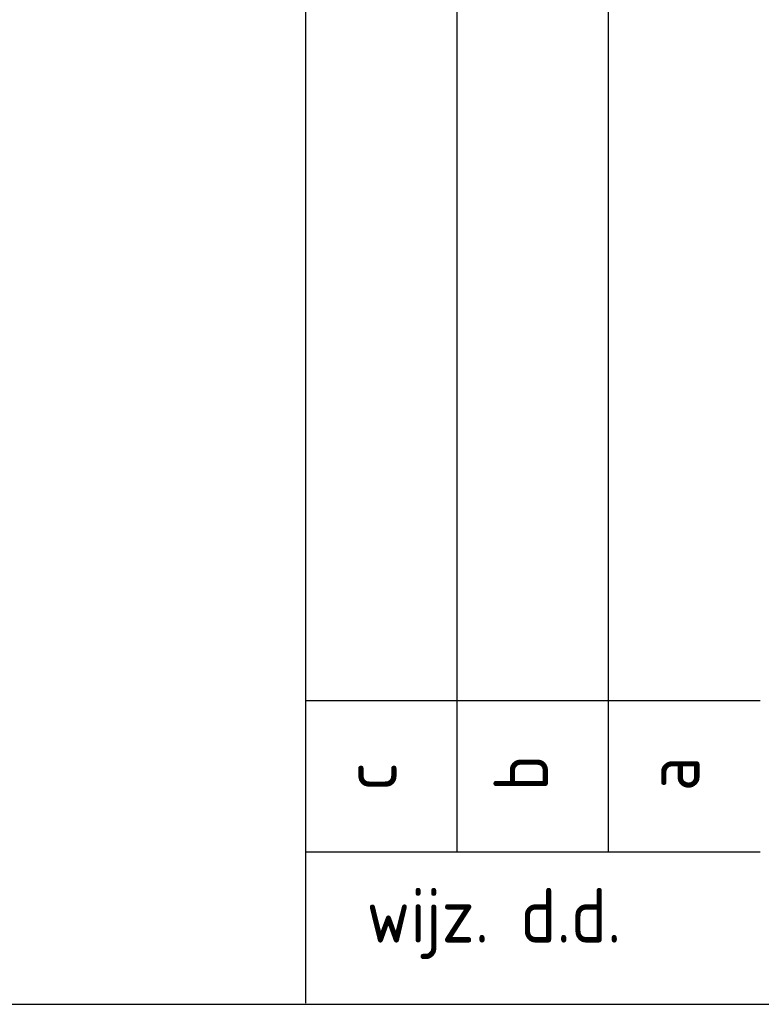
# Model space of a CAD drawing. Extents: x -257677 to 221252, y -185516 to 120782.
# Tile 77 of 171: x 42118 to 43342, y -132411 to -130785. Entities that reach past the tile are written whole.
import ezdxf

# ---------------------------------------------------------------- set-up
doc = ezdxf.new("R2010")
doc.units = 0
doc.header["$LTSCALE"] = 50
doc.layers.add('KADER', color=7, linetype='CONTINUOUS')
doc.styles.add('VU', font='iso', dxfattribs={"height": 0.2})

# ---------------------------------------------------------------- blocks, each defined once
blk = doc.blocks.new('KADERA0')
at = {"layer": 'KADER', "color": 4}
blk.add_line((25, 10), (1179, 10), dxfattribs=at)

msp = doc.modelspace()

# ---------------------------------------------------------------- linework, layer by layer
at = {"layer": 'KADER', "color": 1}
for p, q in [((42590.04648, -132408.75948), (42590.04648, -128658.75948)), ((42840.04648, -132158.75948), (42840.04648, -128658.75948)), ((43090.04648, -132158.75948), (43090.04648, -128658.75948)), ((42590.04648, -131908.75948), (43340.04648, -131908.75948)), ((42590.04648, -132158.75948), (43340.04648, -132158.75948))]:
    msp.add_line(p, q, dxfattribs=at)

# ---------------------------------------------------------------- block references
at = {"layer": 'KADER', "color": 2, "linetype": 'Continuous', "xscale": 50, "yscale": 50, "zscale": 50}
msp.add_blockref('KADERA0', (-7354.00796, -132910.66888), dxfattribs=at)

# ---------------------------------------------------------------- texts
at = {"layer": 'KADER', "color": 1, "style": 'VU'}
for s, p in [('b', (42990.04648, -132058.75948)), ('c', (42740.04648, -132058.75948)), ('a', (43240.04648, -132058.75948))]:
    msp.add_text(s, height=90, rotation=90, dxfattribs=at).set_placement(p)
msp.add_text('wijz. d.d.', height=90, dxfattribs=at).set_placement((42690.04648, -132308.75948))

doc.saveas('drawing.dxf')
